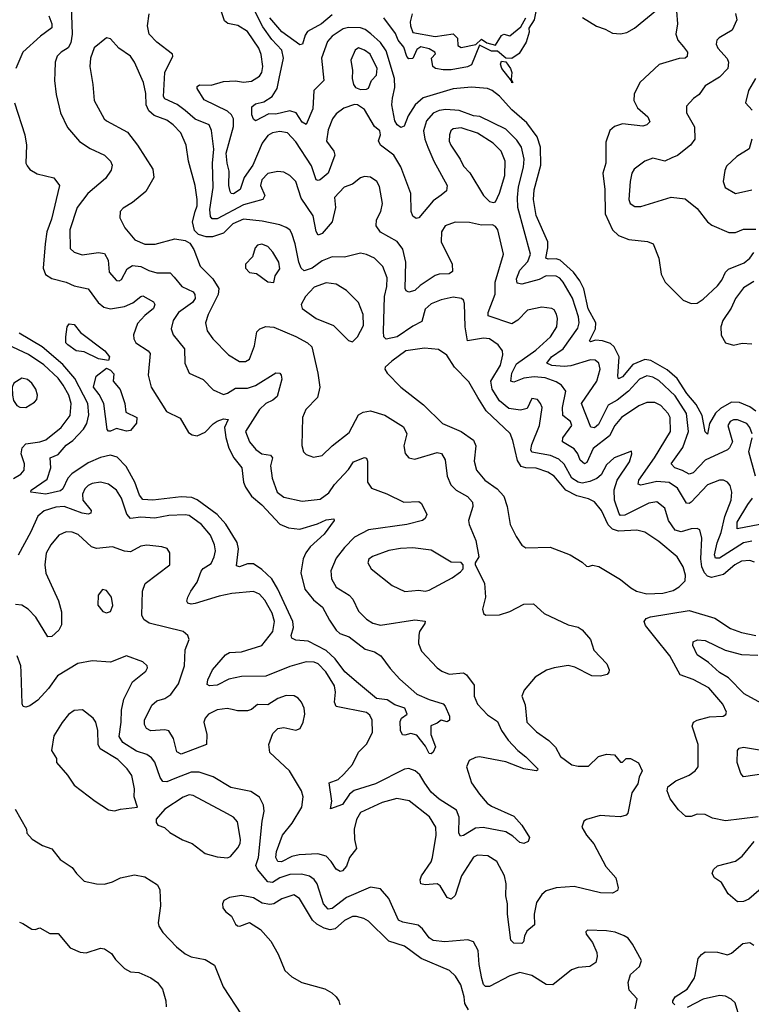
# Model space of a CAD drawing. Extents: x 1892934 to 2008621, y 567149 to 683290.
# Tile 180 of 256: x 1937275 to 1940903, y 647938 to 652816. Entities that reach past the tile are written whole.
import ezdxf

# ---------------------------------------------------------------- set-up
doc = ezdxf.new("R2010")
doc.units = 0

msp = doc.modelspace()

# ---------------------------------------------------------------- linework, layer by layer
at = {"layer": '0CON20XD'}
for points in [[(1937530, 652885), (1937535.2, 652745), (1937528.7, 652701.3), (1937515, 652676), (1937480, 652655), (1937461.1, 652635), (1937451.5, 652605), (1937449.6, 652555), (1937447.7, 652515), (1937455.4, 652445), (1937476.9, 652355), (1937511.3, 652281.3), (1937571.9, 652211.9), (1937625, 652177.8), (1937695, 652145.6), (1937725, 652115.8), (1937734.3, 652095), (1937729.3, 652070.7), (1937699.9, 652030.1), (1937613.6, 651955), (1937559.6, 651885), (1937523.1, 651775), (1937525, 651682), (1937545, 651664.5), (1937585, 651650.9), (1937665, 651662.5), (1937695, 651657.3), (1937713.8, 651625), (1937719.4, 651565), (1937755, 651523.6), (1937767.7, 651522.3), (1937780.6, 651529.4), (1937808, 651582), (1937835, 651597.5), (1937875, 651593.2), (1937915, 651572.8), (1937955, 651562.2), (1938021.5, 651561.5), (1938040.2, 651540.2), (1938078.5, 651495), (1938135, 651467.4), (1938144.3, 651454.3), (1938144.8, 651435), (1938132.4, 651415), (1938062.7, 651365), (1938036.6, 651325), (1938025.4, 651285), (1938036.2, 651255), (1938092.1, 651185), (1938093.8, 651113.8), (1938115.6, 651065.6), (1938185, 651033.5), (1938235, 650982.7), (1938285, 650959.1), (1938305.8, 650965), (1938345, 650990), (1938405, 650990.7), (1938445, 651004), (1938545, 651066.4), (1938564.5, 651064.5), (1938571.9, 651055), (1938575.5, 651035), (1938551.1, 650948.9), (1938529.5, 650930.5), (1938495, 650913.9), (1938463.9, 650885), (1938395.3, 650775), (1938414.4, 650724.4), (1938446.4, 650686.4), (1938475, 650665.4), (1938519.1, 650659.1), (1938528.9, 650645), (1938519, 650605), (1938526.7, 650545), (1938552, 650475), (1938585, 650450.5), (1938675, 650430.9), (1938765, 650440), (1938808.6, 650471.4), (1938836.5, 650513.5), (1938905, 650587.3), (1938930, 650625), (1938985, 650647.1), (1938995, 650643.3), (1938999.5, 650629.5), (1939000.5, 650525), (1939020, 650495), (1939095, 650466.9), (1939180, 650425), (1939255, 650428.6), (1939268.3, 650418.3), (1939294.3, 650365), (1939285.8, 650345), (1939272, 650335), (1939195, 650314.7), (1939005, 650288.6), (1938935, 650252.3), (1938885, 650200.5), (1938845, 650148.6), (1938818.5, 650085), (1938820.9, 650045), (1938844.5, 650005), (1938908.9, 649965), (1938926.7, 649945), (1938954.4, 649885), (1938995, 649846.4), (1939026.6, 649826.6), (1939065, 649816.8), (1939235, 649842.4), (1939285.4, 649835.4), (1939284.3, 649825), (1939257.8, 649785), (1939253.9, 649766.1), (1939252.2, 649725), (1939266.7, 649686.7), (1939344.4, 649605), (1939368.6, 649588.6), (1939405, 649574.1), (1939475, 649579.3), (1939489.9, 649569.9), (1939528.3, 649518.3), (1939528.2, 649465), (1939545.3, 649425.3), (1939595, 649372.2), (1939645, 649339.6), (1939663.7, 649293.7), (1939697.1, 649247.1), (1939745.4, 649195), (1939785, 649163.8), (1939843.8, 649105), (1939843, 649097), (1939835.7, 649094.3), (1939775, 649104), (1939685, 649139.3), (1939555, 649163.5), (1939535, 649160.6), (1939504.6, 649145.4), (1939491.1, 649115), (1939515.9, 649035), (1939555, 648978.2), (1939593.8, 648935), (1939615, 648920), (1939725, 648870), (1939764.4, 648825), (1939803.3, 648765), (1939796.7, 648745), (1939775, 648734), (1939755, 648738.8), (1939721.1, 648771.1), (1939685, 648792.5), (1939573.5, 648813.5), (1939535, 648810), (1939475, 648773.5), (1939460.3, 648770.3), (1939452.9, 648785), (1939454, 648865), (1939440.4, 648900.4), (1939355, 648954), (1939315, 648989.6), (1939284.2, 649034.2), (1939259.2, 649075), (1939235.6, 649095), (1939205, 649105.4), (1939182.4, 649102.4), (1939039.2, 649030.8), (1938933.6, 648996.4), (1938910.5, 648979.5), (1938875, 648927.7), (1938817, 648907), (1938822.5, 648945), (1938809.2, 649035), (1938855, 649051.5), (1938881.9, 649078.1), (1938924.7, 649125.3), (1938955, 649187.5), (1938995, 649225.8), (1939024.5, 649285), (1939022.9, 649345), (1939011, 649371), (1938995, 649383.2), (1938843.6, 649413.6), (1938836.9, 649435), (1938841.8, 649485), (1938836.7, 649515), (1938792.6, 649585), (1938755, 649624.2), (1938735, 649632.3), (1938695, 649634.1), (1938615, 649611.1), (1938495, 649563.1), (1938375, 649562.4), (1938311.3, 649548.7), (1938255, 649519.6), (1938215.9, 649515.9), (1938205, 649522.5), (1938208.1, 649545), (1938230.6, 649595), (1938295, 649669.5), (1938315, 649680.8), (1938375, 649684.3), (1938475.4, 649715), (1938530.2, 649785), (1938537.9, 649835), (1938527.3, 649875), (1938490.6, 649940.6), (1938465, 649970.4), (1938435, 649982.7), (1938327.2, 649972.8), (1938265, 649960.5), (1938145, 649923.4), (1938125, 649920), (1938108.8, 649925), (1938103.1, 649935), (1938109.1, 649955), (1938122.9, 649985), (1938155, 650028.6), (1938174.4, 650084.4), (1938185, 650097.5), (1938225, 650121.4), (1938240, 650155), (1938245.4, 650185), (1938241.8, 650215), (1938221.5, 650261.5), (1938176.8, 650315), (1938115, 650358.8), (1938095, 650362.8), (1938015, 650359.1), (1937945, 650347), (1937875, 650351.1), (1937825, 650344.6), (1937805.6, 650365.6), (1937780.3, 650445), (1937755.5, 650485), (1937716, 650515), (1937675, 650525.4), (1937635, 650518.2), (1937615, 650507.7), (1937597.9, 650492.1), (1937585.9, 650465), (1937588.2, 650435), (1937630, 650385), (1937628.3, 650371.7), (1937615, 650366.9), (1937585, 650371.6), (1937495, 650403.8), (1937455, 650400.2), (1937396.9, 650383.1), (1937364.3, 650355.7), (1937331, 650279), (1937267.2, 650162.8)], [(1940925, 650877), (1940895, 650897.6), (1940845, 650919.8), (1940805, 650920.7), (1940750.5, 650889.5), (1940725, 650867.1), (1940695.2, 650815), (1940685, 650761.9), (1940673.4, 650773.4), (1940659, 650855), (1940630.2, 650910.2), (1940583.6, 650963.6), (1940535, 651038.6), (1940485, 651081.9), (1940405, 651127.3), (1940375, 651132.7), (1940315, 651107.4), (1940265, 651047.3), (1940245, 651037.1), (1940240.5, 651050.5), (1940247.2, 651145), (1940222.8, 651195), (1940205, 651211.7), (1940165, 651225.7), (1940131.1, 651228.9), (1940105, 651220.8), (1940100.8, 651225), (1940129.6, 651285), (1940132, 651315), (1940094.3, 651384.3), (1940071.9, 651481.9), (1940052.5, 651522.5), (1940021.7, 651565), (1939955, 651624.8), (1939935, 651631.5), (1939895, 651630.3), (1939883.4, 651635), (1939894, 651685), (1939893.3, 651715), (1939836.1, 651846.1), (1939822.5, 651925), (1939827, 651973), (1939858.9, 652095), (1939858.1, 652185), (1939840.5, 652235), (1939789.1, 652305), (1939715, 652370.3), (1939655, 652436.9), (1939618.2, 652465), (1939595, 652474.7), (1939515, 652482.4), (1939425, 652472.9), (1939275, 652428.4), (1939236.3, 652395), (1939200.8, 652339.2), (1939181.9, 652288.1), (1939165, 652281.8), (1939146.5, 652295), (1939136, 652315), (1939121.2, 652395), (1939122.9, 652427.1), (1939135, 652480), (1939134.4, 652525), (1939092.4, 652662.4), (1939063.6, 652703.6), (1939016.6, 652746.6), (1938987.7, 652767.7), (1938965, 652775.7), (1938905, 652777.2), (1938878.3, 652771.7), (1938825.3, 652735), (1938802, 652708), (1938771.6, 652625), (1938782.5, 652515), (1938732.9, 652465), (1938728.6, 652375), (1938695, 652297.5), (1938675, 652308.2), (1938646.2, 652355), (1938614.8, 652364.8), (1938545, 652348.8), (1938510.9, 652349.1), (1938445, 652314.5), (1938433.7, 652323.7), (1938426, 652345), (1938425.7, 652385), (1938445, 652399.6), (1938485, 652408.9), (1938526.7, 652435), (1938552.1, 652475), (1938562.2, 652525), (1938583.1, 652625), (1938575.5, 652665.5), (1938525, 652718.4), (1938480.4, 652780.4), (1938428.5, 652885)], [(1939966, 650894), (1939983.2, 650975), (1939962.5, 651005), (1939935, 651022.2), (1939881.1, 651041.1), (1939826.1, 651046.1), (1939775, 651040.5), (1939725, 651020.4), (1939710, 651025), (1939716.2, 651065), (1939739.1, 651110.9), (1939835, 651178.2), (1939906.6, 651245), (1939937.8, 651295), (1939941.3, 651335), (1939937.6, 651357.6), (1939925, 651378.1), (1939914.6, 651384.6), (1939865, 651391.5), (1939793.6, 651376.4), (1939745, 651327.1), (1939715, 651310), (1939598.7, 651348.7), (1939597.3, 651365), (1939633.4, 651456.6), (1939633.5, 651516.5), (1939673.8, 651655), (1939645.6, 651775.6), (1939635, 651792), (1939619.1, 651799.1), (1939565, 651797.3), (1939505, 651811.8), (1939435, 651812.7), (1939384.4, 651795), (1939366.9, 651765), (1939365.3, 651715), (1939420.3, 651605), (1939421.2, 651568.8), (1939405, 651557.1), (1939355, 651555.3), (1939335, 651548.9), (1939260.7, 651499.3), (1939235, 651474.1), (1939205, 651466), (1939192.2, 651472.2), (1939186.8, 651485), (1939190.3, 651615), (1939175, 651678.6), (1939146.8, 651716.8), (1939063.4, 651763.4), (1939042.1, 651795), (1939044.6, 651825), (1939065.4, 651865), (1939073.6, 651905), (1939059.8, 651989.8), (1939046.7, 652015), (1939015, 652036.7), (1938985, 652039.4), (1938965, 652032.9), (1938925, 652001.2), (1938884.4, 651985.6), (1938836.8, 651935), (1938840.9, 651885), (1938825.3, 651814.7), (1938775, 651756.2), (1938755, 651747.8), (1938745, 651766.2), (1938729.8, 651845), (1938671.6, 651931.6), (1938645, 652014.3), (1938615, 652044.5), (1938585, 652060.5), (1938555, 652064.5), (1938505, 652053.8), (1938475, 652022.9), (1938469.7, 651995), (1938490.3, 651945), (1938480.5, 651925), (1938385, 651899), (1938255, 651830.2), (1938229.4, 651829.4), (1938221.4, 651841.4), (1938218.1, 651875), (1938235.2, 651985), (1938231.4, 652105), (1938237.8, 652175), (1938226.9, 652266.9), (1938214.3, 652295), (1938145, 652322.7), (1938095, 652366.2), (1938056.6, 652396.6), (1937995, 652423.9), (1937988.8, 652435), (1937994.6, 652555), (1938033.8, 652635), (1938033.3, 652645), (1937955, 652705.6), (1937916.4, 652745), (1937908.8, 652785), (1937917.3, 652845)], [(1938405, 652757.3), (1938356.6, 652786.6), (1938307.5, 652797.5), (1938290.9, 652810.9), (1938275.3, 652855.3)], [(1938825, 652840.8), (1938771.9, 652795), (1938702.8, 652757.2), (1938690.9, 652739.1), (1938677.5, 652695), (1938665, 652691.2), (1938575, 652756.7), (1938515, 652825.3)], [(1939836.2, 652865), (1939825.8, 652815), (1939800, 652775), (1939801.2, 652755), (1939786.2, 652705), (1939751.7, 652648.3), (1939715.6, 652624.4), (1939686.1, 652626.1), (1939645, 652660), (1939615, 652660), (1939555, 652690), (1939515, 652592.2), (1939495, 652582.1), (1939415, 652567.8), (1939375, 652568.2), (1939337.5, 652575), (1939323.3, 652585), (1939316.7, 652625), (1939337, 652647), (1939333.3, 652655), (1939305, 652671.9), (1939265, 652681.9), (1939245, 652668), (1939225, 652623.3), (1939205, 652621.9), (1939195, 652633.1), (1939179.5, 652679.5), (1939152.4, 652715), (1939138.5, 652748.5), (1939080, 652825)], [(1939220.5, 652845), (1939211.2, 652805), (1939213.3, 652785), (1939225, 652752.5), (1939335, 652732.7), (1939425, 652745.6), (1939445.8, 652725), (1939447.5, 652687.5), (1939465, 652678), (1939537.5, 652692.5), (1939565, 652720), (1939592, 652702), (1939635, 652690), (1939665, 652738), (1939675, 652744), (1939705, 652736.2), (1939759.4, 652780.6), (1939784.2, 652825)], [(1940066.7, 652826.7), (1940135, 652784.3), (1940179.1, 652769.1), (1940215, 652748.8), (1940255, 652746.9), (1940285, 652751.9), (1940323.8, 652775), (1940435, 652864.5)], [(1940532.3, 652857.7), (1940536.5, 652795), (1940528.7, 652745), (1940538.5, 652715), (1940567.5, 652682.5), (1940586.9, 652655), (1940585, 652634), (1940575, 652626), (1940545, 652624.3), (1940445.3, 652594.7), (1940350.8, 652505), (1940322.6, 652447.4), (1940321.1, 652415), (1940339.2, 652379.2), (1940390.5, 652335), (1940399.6, 652310.4), (1940385, 652295.5), (1940365, 652289.3), (1940265, 652300.9), (1940225, 652287.1), (1940202.2, 652267.8), (1940181.4, 652208.6), (1940181.1, 652105), (1940166.7, 652055), (1940177.2, 651975), (1940178.5, 651855), (1940215, 651775.4), (1940245, 651746.9), (1940295, 651727.9), (1940388, 651718), (1940415.8, 651705), (1940444.2, 651635), (1940455.8, 651555), (1940475.6, 651515.6), (1940565, 651427.1), (1940605, 651410.6), (1940635, 651411.5), (1940665, 651430.9), (1940735, 651497.5), (1940756.8, 651525), (1940774.7, 651565), (1940789.8, 651580.2), (1940867.8, 651612.2), (1940895.9, 651634.1), (1940915, 651661.9)], [(1940825, 652847.5), (1940831.2, 652815), (1940808, 652765), (1940742.9, 652727.1), (1940732.2, 652715), (1940728.1, 652695), (1940736.9, 652675), (1940783.3, 652623.3), (1940790.6, 652605), (1940786.4, 652575), (1940745, 652531.4), (1940675, 652488.1), (1940645, 652445.7), (1940616, 652425), (1940582.2, 652387.8), (1940581.9, 652355), (1940622, 652285), (1940622.5, 652225), (1940601.1, 652195), (1940536.9, 652143.1), (1940508.9, 652131.1), (1940474.4, 652115.6), (1940415, 652130), (1940374.5, 652115.5), (1940322.2, 652075), (1940310, 652055), (1940301.8, 652015), (1940296.2, 651925), (1940302.5, 651905), (1940325, 651891.2), (1940355, 651890.4), (1940505, 651937.5), (1940575, 651929.4), (1940635, 651881.4), (1940685, 651814.4), (1940708, 651798), (1940791.2, 651761.2), (1940825, 651761.3), (1940865, 651777.7), (1940925, 651778.2)], [(1937420.2, 652835), (1937434.5, 652795), (1937434.4, 652775.6), (1937378.2, 652735), (1937290.6, 652655), (1937255.5, 652575)], [(1940906.9, 650765), (1940896, 650795), (1940880.4, 650815), (1940835, 650833.9), (1940815, 650833.8), (1940798.1, 650825), (1940786.4, 650805), (1940810.5, 650725), (1940794.5, 650695), (1940784.7, 650685.3), (1940675, 650633.5), (1940615, 650570.8), (1940595, 650563.6), (1940562.5, 650582.5), (1940523.8, 650595), (1940506.1, 650615), (1940564.2, 650695.8), (1940591.2, 650775), (1940581.3, 650865), (1940525, 650952.1), (1940445, 651028.1), (1940415, 651044.3), (1940385, 651051), (1940348.7, 651035), (1940293.8, 650975), (1940238.6, 650931.4), (1940193.5, 650906.5), (1940145, 650810.4), (1940125, 650794.7), (1940107.9, 650797.9), (1940061.2, 650915), (1940136.8, 651025), (1940153.2, 651085), (1940147.5, 651115), (1940128.8, 651128.8), (1940105, 651130.3), (1940008.5, 651101.5), (1939975, 651097.2), (1939913.4, 651103.4), (1939888.5, 651115), (1939911.6, 651145), (1939970.2, 651185), (1940042.8, 651287.2), (1940048.9, 651315), (1940046.2, 651343.8), (1940016.9, 651436.9), (1939970.2, 651515), (1939954.1, 651535), (1939935.8, 651545.8), (1939885, 651547.5), (1939850.9, 651529.1), (1939765, 651506.3), (1939741.5, 651511.5), (1939738.2, 651531.8), (1939754.5, 651575.5), (1939795, 651617.5), (1939807.7, 651655), (1939745.7, 651885), (1939742.9, 651935), (1939748.7, 651988.7), (1939773.7, 652085), (1939776.2, 652125), (1939763.7, 652185), (1939739.6, 652219.6), (1939685, 652273.5), (1939556.6, 652336.6), (1939525, 652340.6), (1939455, 652366.3), (1939388.2, 652371.8), (1939355, 652366.8), (1939325, 652352.8), (1939291.6, 652315), (1939278, 652265), (1939284, 652224), (1939298.3, 652185), (1939329.1, 652115), (1939395.5, 651995), (1939391.2, 651968.8), (1939365, 651946.7), (1939325, 651917.9), (1939255, 651834.3), (1939241.7, 651831.7), (1939225, 651842), (1939215.6, 651865), (1939215.3, 651955), (1939165, 652087.8), (1939129.6, 652145), (1939063.6, 652195), (1939053.5, 652216.5), (1939064.4, 652245), (1939060.6, 652265), (1939035, 652287.1), (1938985, 652372), (1938950, 652395), (1938935, 652396.2), (1938882.1, 652377.9), (1938845, 652350), (1938825.5, 652325), (1938805, 652271.2), (1938795.8, 652215), (1938832.4, 652165), (1938837.5, 652145), (1938805, 652055.6), (1938765, 652022.5), (1938755, 652018.8), (1938745, 652023.3), (1938722.5, 652092.5), (1938645, 652211.5), (1938603.1, 652255), (1938565, 652261.8), (1938528, 652255), (1938505, 652241.8), (1938478.2, 652205), (1938431.7, 652095), (1938388.5, 652035), (1938368.5, 651975), (1938335, 651953.7), (1938324.3, 651954.3), (1938318, 651965), (1938312.6, 651995), (1938313.3, 652065), (1938303.1, 652105), (1938299.5, 652155), (1938335, 652286.7), (1938334.7, 652325), (1938324.7, 652345), (1938305, 652363.7), (1938189.7, 652419.7), (1938154.5, 652475.5), (1938155.7, 652485), (1938167.1, 652492.9), (1938225, 652491.1), (1938285, 652510.7), (1938345, 652512.8), (1938385, 652506.9), (1938425, 652511.5), (1938463.7, 652536.3), (1938475.7, 652554.3), (1938481.4, 652585), (1938473.2, 652643.2), (1938461.6, 652675), (1938405, 652757.3)], [(1938145, 651865.8), (1938155.6, 651894.4), (1938155.7, 651925), (1938145.2, 651995), (1938111.9, 652115), (1938101.3, 652195), (1938074, 652255), (1938036.8, 652295), (1938005, 652317.6), (1937942.2, 652342.2), (1937914.7, 652364.7), (1937902.8, 652395), (1937900.3, 652450.3), (1937889.1, 652505), (1937844.7, 652605), (1937824.7, 652635), (1937767.1, 652675), (1937725, 652721.2), (1937705, 652726.7), (1937645, 652676.2), (1937626.5, 652625), (1937622.1, 652585), (1937638.2, 652495), (1937643.5, 652415), (1937694.3, 652325), (1937705, 652314.3), (1937809.6, 652259.6), (1937859.5, 652195), (1937935.4, 652075.4), (1937940, 652035), (1937900.6, 651965), (1937835, 651910), (1937787.6, 651882.4), (1937772.5, 651865), (1937771.4, 651835), (1937795.6, 651785), (1937845.7, 651725), (1937895, 651703.8), (1937946.2, 651703.8), (1938045, 651731.1), (1938095, 651722.5), (1938118.9, 651708.9), (1938137.8, 651677.8), (1938170, 651595), (1938232.3, 651532.3), (1938262.1, 651485), (1938259.2, 651455), (1938209.5, 651355), (1938196.9, 651315), (1938205, 651273.8), (1938232.9, 651235), (1938310.8, 651155), (1938365, 651122.2), (1938395, 651123.1), (1938414, 651135), (1938439.1, 651200.9), (1938450.9, 651269.1), (1938465.5, 651284.5), (1938495, 651296.4), (1938535, 651292.3), (1938645, 651245.9), (1938702.2, 651215), (1938723.6, 651195), (1938753.6, 651065), (1938763.1, 650995), (1938752.5, 650945), (1938694.4, 650885), (1938676.9, 650845), (1938673.7, 650706.3), (1938682.9, 650675), (1938695, 650662.1), (1938732.1, 650647.9), (1938775, 650657.5), (1938824.7, 650705.3), (1938909.5, 650770.5), (1938955, 650858), (1938977.9, 650872.1), (1939015, 650878.5), (1939085, 650856.2), (1939178.3, 650798.3), (1939194.6, 650765), (1939179.5, 650705), (1939186.4, 650666.4), (1939205, 650645.8), (1939235, 650638.9), (1939345, 650671.5), (1939366.6, 650666.6), (1939384.1, 650635), (1939395.3, 650555), (1939412.3, 650512.3), (1939438.9, 650485), (1939495, 650453.8), (1939520.4, 650425), (1939521.8, 650405), (1939500.5, 650335), (1939503.5, 650315), (1939537.5, 650235), (1939552.5, 650155), (1939533.8, 650125), (1939533.8, 650115), (1939580, 650025), (1939584.3, 649955), (1939570, 649895), (1939574.3, 649874.3), (1939586, 649866), (1939655, 649867.1), (1939705, 649883.6), (1939775, 649921.1), (1939822.2, 649922.2), (1939875, 649874.4), (1939995, 649817.3), (1940045, 649806), (1940065, 649793.1), (1940105.3, 649745), (1940122.6, 649692.6), (1940186.9, 649625), (1940198, 649595), (1940197.3, 649582.7), (1940188.3, 649571.7), (1940155, 649562.9), (1940112.5, 649565), (1940027.9, 649607.9), (1939995, 649616.1), (1939925.5, 649605.5), (1939886.9, 649593.1), (1939831.7, 649558.3), (1939777.1, 649495), (1939765.8, 649465), (1939780.9, 649420.9), (1939789.2, 649335), (1939838.3, 649288.3), (1939898.9, 649245), (1939931.8, 649211.8), (1939957.5, 649165), (1940012.9, 649125), (1940045, 649116.9), (1940095, 649118.1), (1940144.6, 649165.4), (1940185, 649176.9), (1940225, 649173.1), (1940255, 649136.7), (1940265, 649137.5), (1940282.5, 649155), (1940304.1, 649155.9), (1940344.1, 649134.1), (1940362, 649095), (1940346.6, 649063.4), (1940339.5, 649030.5), (1940311.2, 648985), (1940290, 648885), (1940282.5, 648875), (1940255, 648866), (1940200.5, 648869.5), (1940153.9, 648873.9), (1940085, 648853.3), (1940072.5, 648845), (1940063.3, 648815), (1940086, 648775), (1940122.1, 648732.1), (1940181.3, 648621.3), (1940231.2, 648565), (1940242, 648515), (1940238.8, 648501.2), (1940215, 648488.6), (1940155, 648489.5), (1940025, 648522), (1939935, 648515.4), (1939885, 648499.6), (1939865, 648482.2), (1939837.5, 648442.5), (1939826.4, 648385), (1939828.3, 648331.7), (1939790.2, 648299.8), (1939777.8, 648275), (1939773.2, 648246.8), (1939765, 648238.6), (1939725, 648241.4), (1939710, 648255), (1939694.8, 648384.8), (1939694.8, 648435), (1939686.1, 648475), (1939687.5, 648535), (1939679.6, 648575), (1939640.9, 648645), (1939596.7, 648673.3), (1939545, 648677.3), (1939525, 648666.5), (1939466.2, 648575), (1939435, 648476.2), (1939415, 648458.1), (1939395, 648467.5), (1939359.5, 648525), (1939345.3, 648535.3), (1939285, 648530), (1939265, 648534), (1939261.5, 648555), (1939267.9, 648575), (1939315, 648643.3), (1939322.2, 648665), (1939340.8, 648775), (1939338, 648815), (1939307.4, 648867.4), (1939205.7, 648945.7), (1939145, 648957.9), (1939071.9, 648938.1), (1938965, 648888.2), (1938946, 648854), (1938933.2, 648805), (1938934.7, 648755), (1938945, 648710), (1938910.8, 648665), (1938895, 648622.9), (1938875, 648598.9), (1938865, 648595.6), (1938845, 648608.1), (1938820, 648645), (1938795, 648670.9), (1938753.9, 648683.9), (1938660.9, 648679.1), (1938625, 648669.4), (1938573.3, 648643.3), (1938555, 648645.7), (1938544.7, 648664.7), (1938549.3, 648695), (1938577.8, 648775), (1938626.9, 648835), (1938674.6, 648915), (1938681.3, 648965), (1938672.1, 648995), (1938612.5, 649095), (1938515.6, 649185.6), (1938510, 649225), (1938530.7, 649279.3), (1938555, 649304), (1938585, 649309.2), (1938645, 649296), (1938665.6, 649304.4), (1938680, 649335), (1938688.5, 649375), (1938686.5, 649405), (1938673.1, 649435), (1938655.8, 649455), (1938635.4, 649465.4), (1938597, 649467), (1938555, 649452.7), (1938505, 649421.9), (1938455, 649423.1), (1938425, 649399.2), (1938405, 649391.4), (1938355, 649391.8), (1938329.1, 649399.1), (1938303.9, 649403.9), (1938255, 649397.2), (1938210.5, 649375), (1938194.4, 649355.6), (1938188.2, 649335), (1938202.4, 649275), (1938201.1, 649225), (1938075, 649176.5), (1938055, 649188.8), (1938037.3, 649255), (1938015, 649291.9), (1937995, 649298.2), (1937925, 649292.5), (1937903.3, 649305), (1937894, 649324), (1937894.6, 649345), (1937930.5, 649419.5), (1937955, 649441.1), (1937995, 649453.2), (1938025, 649472.5), (1938061.8, 649525), (1938092, 649615), (1938095, 649693.3), (1938115.8, 649745), (1938109.2, 649765), (1938086.2, 649785), (1937916.4, 649826.4), (1937890, 649845), (1937880.9, 649865), (1937883.8, 649985), (1937897.4, 650022.6), (1938019.2, 650115), (1938020, 650175), (1938006.1, 650196.1), (1937980, 650205), (1937905, 650212.9), (1937875, 650208), (1937825, 650180), (1937795, 650182.9), (1937735, 650204.5), (1937655.3, 650195.3), (1937631.9, 650205), (1937565, 650265.3), (1937535, 650276.8), (1937505, 650278.5), (1937468.5, 650261.5), (1937429.1, 650215), (1937406.9, 650173.1), (1937398.9, 650115), (1937404, 650074), (1937466.7, 649936.7), (1937483.1, 649883.1), (1937481.7, 649818.3), (1937469.3, 649790.7), (1937435, 649760), (1937415, 649758), (1937355.2, 649855.2), (1937316.3, 649896.3), (1937285, 649915.3), (1937255, 649918.7)], [(1938965, 652470), (1938995, 652471.2), (1939005, 652477.5), (1939020, 652515), (1939045, 652541.4), (1939048.3, 652575), (1939013.1, 652645), (1938985.6, 652665), (1938955, 652676.7), (1938938.2, 652665), (1938916.5, 652615), (1938925.5, 652565), (1938924.2, 652525), (1938930.4, 652495), (1938940.7, 652480.7), (1938965, 652470)], [(1939715, 652502.5), (1939713, 652513), (1939666.7, 652575), (1939660, 652595), (1939665, 652610), (1939685, 652607.5), (1939708.8, 652575), (1939716, 652555), (1939711.7, 652521.7), (1939720, 652505), (1939715, 652502.5)], [(1940924.4, 652525.6), (1940889.4, 652465), (1940873.8, 652405), (1940907.9, 652367.9)], [(1937249.2, 652405), (1937300, 652245), (1937308, 652195), (1937306.2, 652105), (1937312.3, 652092.3), (1937325, 652073.3), (1937362, 652052), (1937445, 652032.1), (1937471.8, 651995), (1937432.9, 651827.1), (1937410.2, 651765), (1937401.2, 651705), (1937391.2, 651585), (1937403.7, 651553.7), (1937434.1, 651534.1), (1937505, 651515.2), (1937545, 651497.8), (1937615, 651482.1), (1937664.4, 651414.4), (1937692.3, 651392.3), (1937725, 651383.2), (1937795, 651394.4), (1937836.1, 651413.9), (1937875, 651445.4), (1937885, 651447.3), (1937938.1, 651418.1), (1937944.5, 651405), (1937939.2, 651385), (1937895, 651350), (1937858.8, 651311.2), (1937840, 651255), (1937840.6, 651235), (1937851.4, 651215), (1937912.5, 651175), (1937922.2, 651162.2), (1937912.9, 651055), (1937926.6, 650995), (1938002.5, 650875), (1938071.2, 650841.2), (1938111.4, 650771.4), (1938129.8, 650759.8), (1938155, 650754.4), (1938195, 650773.1), (1938235, 650814.6), (1938255, 650827.2), (1938285, 650839.1), (1938308.6, 650835), (1938291.2, 650795), (1938296.7, 650746.7), (1938312.6, 650692.6), (1938336.1, 650646.1), (1938376.2, 650595), (1938385.3, 650525.3), (1938395, 650500), (1938425.2, 650455.2), (1938475, 650411.8), (1938565, 650316.8), (1938608.6, 650298.6), (1938665, 650291.9), (1938752.5, 650317.5), (1938795, 650338), (1938832.5, 650342.5), (1938833.8, 650335), (1938785, 650267.3), (1938715.4, 650205), (1938694.7, 650175), (1938680.9, 650145), (1938668.6, 650075), (1938688.5, 649995), (1938732.5, 649942.5), (1938776.5, 649905), (1938811.5, 649841.5), (1938845, 649791.1), (1938863.3, 649775), (1938908.7, 649758.6), (1938987.9, 649697.9), (1939033.7, 649683.7), (1939066, 649665), (1939111.7, 649601.7), (1939159.3, 649549.3), (1939245, 649474.6), (1939305, 649447.2), (1939375, 649427.1), (1939385.5, 649415.5), (1939405.9, 649365), (1939406.5, 649345), (1939395, 649338.1), (1939365, 649345.6), (1939345, 649330), (1939313, 649317), (1939313.9, 649273.9), (1939337.2, 649212.8), (1939325, 649187.5), (1939315, 649179.2), (1939305, 649180), (1939287.4, 649217.4), (1939245, 649270.9), (1939215, 649279.7), (1939185, 649270.6), (1939173.3, 649273.3), (1939164.2, 649295), (1939161.8, 649338.2), (1939168.1, 649355), (1939195.7, 649375), (1939184.4, 649405), (1939135, 649422.3), (1939097, 649447), (1939045, 649453.4), (1938955, 649527.1), (1938888, 649585), (1938838.8, 649648.8), (1938795, 649691.1), (1938705, 649736.2), (1938645, 649741.8), (1938625, 649752.5), (1938621.8, 649765), (1938633.3, 649805), (1938630, 649835), (1938555.5, 649995), (1938525, 650046.6), (1938475, 650092.8), (1938435, 650120.4), (1938405, 650120), (1938365, 650104.6), (1938350.5, 650110.5), (1938359.6, 650195), (1938353.9, 650225), (1938297, 650317), (1938255, 650363.8), (1938155, 650437.6), (1938129.4, 650449.4), (1938075, 650452), (1937935.5, 650435.5), (1937885, 650439.5), (1937869.6, 650460.4), (1937846.1, 650525), (1937802.5, 650602.5), (1937758.5, 650648.5), (1937725, 650659.3), (1937675, 650646.3), (1937615, 650621.1), (1937533.9, 650566.1), (1937514.3, 650545), (1937488.8, 650491.2), (1937477.7, 650482.3), (1937405, 650465.6), (1937330, 650475), (1937331.8, 650485), (1937411, 650539), (1937429.4, 650595), (1937426.5, 650645), (1937465, 650661.8), (1937505, 650708.3), (1937538.6, 650731.4), (1937591.9, 650788.1), (1937608.5, 650815), (1937617.7, 650857.7), (1937612.3, 650915), (1937549, 651039), (1937488.5, 651108.5), (1937385.8, 651195.8), (1937272.8, 651262.8)], [(1939625, 651910), (1939635, 651914.2), (1939655, 651956), (1939680.2, 652045), (1939681.9, 652115), (1939662.9, 652165), (1939623.2, 652205), (1939545, 652254.3), (1939465, 652281.1), (1939425.3, 652274.7), (1939413.3, 652265), (1939406.4, 652245), (1939405.4, 652215), (1939413.1, 652195), (1939460, 652125), (1939475, 652090), (1939507.3, 652057.3), (1939575, 651945.6), (1939605, 651915.6), (1939625, 651910)], [(1940906, 652225), (1940893, 652177), (1940832, 652138), (1940780.3, 652089.7), (1940771.3, 652068.7), (1940763.1, 652015), (1940773.1, 651985), (1940825, 651955.7), (1940905, 651972.5)], [(1940918.7, 650128.7), (1940895, 650136.8), (1940855, 650133.1), (1940821.8, 650115), (1940765, 650066.7), (1940705, 650052.6), (1940685, 650059.4), (1940670.6, 650075), (1940658.3, 650105), (1940651.9, 650145), (1940657.6, 650247.6), (1940647.9, 650287.9), (1940634.5, 650294.5), (1940605, 650293.1), (1940555, 650278.9), (1940525, 650287.6), (1940492.9, 650335), (1940475, 650395.7), (1940435, 650426.5), (1940395, 650421.5), (1940275, 650362), (1940255, 650360), (1940247.1, 650367.1), (1940224, 650435), (1940222.5, 650487.5), (1940238.1, 650535), (1940298.2, 650625), (1940310, 650665), (1940308.3, 650678.3), (1940222.9, 650645), (1940185, 650610), (1940158.2, 650561.8), (1940137.6, 650542.4), (1940102.6, 650527.4), (1940065, 650520.4), (1940045, 650525.2), (1940012.5, 650545), (1939974.2, 650614.2), (1939949, 650639), (1939906.6, 650656.6), (1939815, 650672.7), (1939809.2, 650685), (1939815, 650711.4), (1939852.7, 650805), (1939865.4, 650895), (1939858.1, 650915), (1939843.3, 650935), (1939815, 650940), (1939790.7, 650889.3), (1939758, 650882), (1939700.1, 650890.1), (1939655, 650927.5), (1939617.8, 650985), (1939610.6, 651025), (1939659, 651105), (1939670.5, 651155), (1939668.9, 651175), (1939648.5, 651205), (1939604, 651235), (1939575, 651238.2), (1939495, 651224.2), (1939484, 651295), (1939480.6, 651410.6), (1939476.6, 651426.6), (1939466.2, 651435), (1939425, 651441.1), (1939365, 651428.5), (1939315, 651408.8), (1939285, 651382.5), (1939269.8, 651320.2), (1939225, 651298.2), (1939147.3, 651245), (1939093, 651233), (1939080, 651245), (1939078.6, 651271.4), (1939083.4, 651445), (1939095.7, 651494.3), (1939097.3, 651537.3), (1939075, 651593.1), (1939034, 651634), (1938995, 651653.5), (1938965, 651659.4), (1938885, 651639.6), (1938825, 651640.8), (1938775, 651621.8), (1938725, 651585.3), (1938685, 651572), (1938670.3, 651585), (1938658.9, 651615), (1938641.7, 651705), (1938625, 651756), (1938614.7, 651774.7), (1938597.1, 651787.1), (1938565, 651800), (1938477.9, 651817.9), (1938385, 651827.2), (1938332, 651805), (1938285, 651758.4), (1938230.3, 651739.7), (1938199.7, 651739.7), (1938161.7, 651751.7), (1938142, 651772), (1938131.6, 651815), (1938145, 651865.8)], [(1938535, 651514), (1938542.3, 651547.7), (1938565, 651582.5), (1938560.5, 651615), (1938530.6, 651665), (1938505, 651691.9), (1938475, 651704), (1938455, 651698.8), (1938442, 651685), (1938428.7, 651641.3), (1938394.4, 651605), (1938394.5, 651585), (1938415, 651563.3), (1938448.8, 651558.8), (1938505, 651518), (1938535, 651514)], [(1940915, 651519.4), (1940865, 651488), (1940824.2, 651435), (1940803.2, 651386.8), (1940762, 651325), (1940751.1, 651295), (1940753.5, 651253.5), (1940775.3, 651215.3), (1940815, 651203.8), (1940856.9, 651213.1), (1940905, 651210.4)], [(1938925, 651220), (1938950, 651245), (1938979.4, 651300.6), (1938977.7, 651355), (1938955, 651415.6), (1938895.2, 651475.2), (1938845, 651506.6), (1938795, 651512.7), (1938735, 651490.9), (1938691.9, 651445), (1938671.4, 651405), (1938675.8, 651385), (1938745, 651336.2), (1938830.7, 651300.7), (1938905, 651226.2), (1938925, 651220)], [(1937715, 651127.5), (1937665, 651136.2), (1937595, 651170), (1937555, 651176.2), (1937513.3, 651205), (1937503.8, 651215), (1937503.3, 651245), (1937510, 651295), (1937520.7, 651309.3), (1937545, 651306.2), (1937576.7, 651266.7), (1937698, 651175), (1937720, 651145), (1937715, 651127.5)], [(1937245, 650542.5), (1937280.6, 650565), (1937296.7, 650585), (1937298.2, 650615), (1937283.1, 650665), (1937287.5, 650695), (1937305.9, 650714.1), (1937375, 650724.7), (1937404.3, 650735), (1937481.2, 650795), (1937524.7, 650855), (1937529.6, 650915), (1937518, 650955), (1937490.2, 651005), (1937465, 651039.4), (1937395, 651105.7), (1937318, 651158), (1937215.9, 651205.9)], [(1940385, 649971.8), (1940465, 649974.6), (1940515, 649988.5), (1940545, 650006.5), (1940574.7, 650035.3), (1940575.9, 650064.1), (1940565.9, 650105), (1940535.2, 650155.2), (1940445, 650230.9), (1940375, 650276.9), (1940335, 650287.5), (1940245, 650282.7), (1940215, 650291.1), (1940193.8, 650313.8), (1940160, 650385), (1940125, 650426.9), (1940095, 650442.9), (1940037.2, 650457.2), (1939983.9, 650485), (1939925, 650553.7), (1939894.3, 650574.3), (1939836.4, 650593.6), (1939785, 650595.2), (1939762.3, 650602.3), (1939742.9, 650632.9), (1939721.1, 650731.1), (1939706.7, 650766.7), (1939589, 650879), (1939546.3, 650943.7), (1939502.6, 651022.6), (1939431.8, 651095), (1939393.6, 651153.6), (1939351.6, 651181.6), (1939281.7, 651188.3), (1939190, 651175), (1939120, 651125), (1939088, 651095), (1939086, 651085), (1939098, 651065), (1939164.3, 650995), (1939277.7, 650907.7), (1939371.4, 650815), (1939465, 650775.5), (1939525, 650732.9), (1939536.5, 650705), (1939528.7, 650628.7), (1939540.6, 650585), (1939581.9, 650535), (1939642.1, 650492.1), (1939675.4, 650455), (1939692.7, 650405), (1939707.1, 650315), (1939737.5, 650255), (1939765, 650213.3), (1939785, 650200), (1939905, 650203.3), (1940005.5, 650165.5), (1940065, 650128.8), (1940085, 650108.8), (1940095, 650106.2), (1940115, 650114.2), (1940146.3, 650106.3), (1940255, 650042.5), (1940305, 650000.5), (1940334.1, 649984.1), (1940385, 649971.8)], [(1937725, 650776.7), (1937715, 650776.7), (1937708.8, 650785), (1937692.3, 650915), (1937669.5, 650959.5), (1937641.2, 650995), (1937655, 651050), (1937705, 651090), (1937725, 651080), (1937741.7, 651061.7), (1937738.8, 651025), (1937773.9, 650983.9), (1937796.2, 650915), (1937801.7, 650871.7), (1937856.2, 650845), (1937855, 650817.5), (1937825, 650780), (1937805, 650778), (1937755, 650791.2), (1937725, 650776.7)], [(1937305, 650894.4), (1937348.7, 650921.3), (1937360, 650935), (1937362.9, 650955), (1937354.4, 650985), (1937335, 651016), (1937314.2, 651034.2), (1937285, 651040), (1937246.2, 651015), (1937238, 650995), (1937238.6, 650955), (1937245, 650930), (1937261.2, 650905), (1937275.8, 650895.8), (1937305, 650894.4)], [(1940905, 650233), (1940865, 650224.8), (1940745, 650148.3), (1940725, 650148.2), (1940720.2, 650165), (1940733.9, 650223.9), (1940752.8, 650275), (1940771.3, 650355), (1940803.8, 650435), (1940806, 650476), (1940797.8, 650507.8), (1940785.7, 650525), (1940765, 650534.6), (1940745, 650535.3), (1940685, 650512.2), (1940604.8, 650425.2), (1940595, 650419.3), (1940581.3, 650421.3), (1940536.9, 650495), (1940495, 650523.5), (1940435, 650528.3), (1940355, 650510), (1940341.2, 650515), (1940345.9, 650535), (1940423.6, 650645), (1940501.6, 650775), (1940500, 650845), (1940490.7, 650865), (1940455, 650905.3), (1940425, 650920.3), (1940385, 650920), (1940345, 650902.9), (1940259.3, 650845), (1940226.3, 650805), (1940200, 650755), (1940118.4, 650691.6), (1940087.1, 650622.9), (1940075, 650615.6), (1940055, 650633.5), (1940043.4, 650665), (1940025, 650689.7), (1939966.8, 650725), (1939968, 650745), (1940013.1, 650805), (1940006.1, 650825), (1939968.8, 650855), (1939966, 650894)], [(1940923.8, 650555), (1940890.8, 650675), (1940907.5, 650745)], [(1940945, 650314.8), (1940833.6, 650293.6), (1940833.3, 650326.7), (1940885.7, 650414.3), (1940908.4, 650445)], [(1939185, 649983.6), (1939255, 649989.2), (1939285, 649984.6), (1939305, 649988.9), (1939419.3, 650050.7), (1939460.3, 650079.7), (1939473.9, 650096.1), (1939473.8, 650115), (1939465, 650126.2), (1939415, 650129.1), (1939315, 650187.3), (1939225, 650199.2), (1939163.5, 650196.5), (1939105, 650186), (1939025, 650156.9), (1939006.8, 650143.2), (1939001.4, 650125), (1939017.1, 650095), (1939122.1, 650012.1), (1939185, 649983.6)], [(1937705, 649877.5), (1937725, 649884), (1937737.1, 649912.9), (1937730, 649955), (1937705, 649988.8), (1937685, 649992.5), (1937664.2, 649965), (1937663.1, 649915), (1937686.7, 649883.3), (1937705, 649877.5)], [(1940936.4, 648866.4), (1940775, 648846.4), (1940710.8, 648860.8), (1940675, 648877.8), (1940635, 648879.4), (1940605, 648867.5), (1940578.9, 648868.9), (1940541.3, 648901.3), (1940500, 648955), (1940486, 648995), (1940488.8, 649015), (1940528.8, 649045), (1940595, 649073.1), (1940624.7, 649095.3), (1940638.9, 649115), (1940639.1, 649225), (1940609.2, 649315), (1940616, 649335), (1940634, 649346), (1940695, 649362.5), (1940764.1, 649365.9), (1940777.1, 649372.9), (1940780, 649385), (1940761.4, 649425), (1940691.9, 649505), (1940615, 649547.3), (1940550.5, 649570.5), (1940498.2, 649665), (1940425, 649756.8), (1940378.2, 649815), (1940372.5, 649835), (1940381.4, 649848.6), (1940402.6, 649857.4), (1940595, 649889.6), (1940721.5, 649851.5), (1940799.5, 649799.5), (1940855, 649779.1), (1940925, 649765.3)], [(1940955, 649427.5), (1940866.8, 649476.8), (1940790, 649555), (1940745, 649582.3), (1940691.2, 649631.2), (1940635, 649670), (1940612.2, 649715), (1940615, 649733.3), (1940636.9, 649743.1), (1940675, 649739.6), (1940772.8, 649692.8), (1940855, 649670.9), (1940935, 649666.8)], [(1937282.4, 649585), (1937280.9, 649615), (1937263.1, 649665)], [(1940327.5, 647915), (1940337.1, 647965), (1940297.2, 648007.2), (1940292.5, 648045), (1940303.1, 648085), (1940348, 648125), (1940358.8, 648155), (1940314.3, 648235), (1940291.9, 648265), (1940272.3, 648277.7), (1940227.5, 648295), (1940185, 648302.5), (1940090, 648305), (1940082.5, 648297.5), (1940083.3, 648285), (1940115, 648243.3), (1940137.5, 648195), (1940139.2, 648175), (1940131.2, 648145), (1940102.5, 648125), (1940045, 648119.4), (1940010.7, 648109.3), (1939918.8, 648035), (1939885.4, 648035.4), (1939815, 648080.9), (1939755, 648094.6), (1939705, 648079.6), (1939605, 648026.4), (1939585.5, 648025.5), (1939575, 648036), (1939566.8, 648065), (1939553.1, 648135), (1939548.8, 648205), (1939525, 648247.1), (1939497.1, 648257.1), (1939383.4, 648246.6), (1939325, 648253.1), (1939305, 648266.4), (1939271.9, 648311.9), (1939250.5, 648330.5), (1939174.6, 648344.6), (1939154.1, 648354.1), (1939105, 648462.5), (1939065, 648510), (1939015, 648518.2), (1938895, 648466.4), (1938825, 648411.9), (1938805, 648408.7), (1938781.2, 648435), (1938750.2, 648535), (1938735, 648556.8), (1938712, 648572), (1938672.5, 648582.5), (1938615, 648580.3), (1938565, 648564.5), (1938528.3, 648541.7), (1938505, 648545.2), (1938454.8, 648605), (1938446.4, 648625), (1938458.5, 648665), (1938476.8, 648845), (1938487.1, 648895), (1938483.5, 648925), (1938464.5, 648964.5), (1938421.3, 648991.3), (1938322.7, 649012.7), (1938235.2, 649065.2), (1938165, 649088), (1938125, 649087.6), (1938043.7, 649056.3), (1938005, 649039.2), (1937985, 649041.2), (1937971.3, 649061.3), (1937945, 649136.7), (1937929, 649159), (1937905.2, 649175.2), (1937855, 649192), (1937786.2, 649235), (1937768.1, 649265), (1937778.6, 649335), (1937780, 649395), (1937790.8, 649449.2), (1937834.2, 649535), (1937901.2, 649588.8), (1937908.8, 649605), (1937906.7, 649615), (1937886.2, 649635), (1937805, 649664), (1937725, 649633.3), (1937635, 649640), (1937562.9, 649627.1), (1937462.5, 649565), (1937417.6, 649502.4), (1937364.5, 649445), (1937325, 649416.5), (1937305, 649410), (1937292.9, 649412.9), (1937287.1, 649427.1), (1937282.4, 649585)], [(1937745, 648896), (1937775, 648903.8), (1937860, 648915), (1937842, 648965), (1937844.4, 649005), (1937831.7, 649071.7), (1937808.6, 649105), (1937761.3, 649151.3), (1937673.5, 649203.5), (1937664.5, 649225), (1937663.3, 649295), (1937653.1, 649335), (1937639.4, 649355), (1937586.6, 649396.6), (1937545, 649394.2), (1937516.8, 649373.2), (1937485, 649333.8), (1937445, 649267.5), (1937433.3, 649195), (1937457.5, 649155), (1937457.5, 649135), (1937512.3, 649072.3), (1937545, 649023.8), (1937648.8, 648945), (1937715, 648902), (1937745, 648896)], [(1940965, 649080.2), (1940864.3, 649064.3), (1940851.7, 649081.7), (1940832.5, 649135), (1940834.5, 649195), (1940842.7, 649207.3), (1940865, 649211.1), (1941015, 649186.5)], [(1938305, 648662.9), (1938319.8, 648670.2), (1938356.5, 648713.5), (1938368.2, 648735), (1938370.4, 648755), (1938355, 648842.5), (1938334.7, 648864.7), (1938305, 648881.8), (1938135, 648973.1), (1938115, 648976.4), (1938085, 648964.3), (1937995.5, 648904.5), (1937952.5, 648855), (1937951.7, 648838.3), (1937960, 648825), (1937993.6, 648813.6), (1938019.3, 648789.3), (1938082.6, 648752.6), (1938130, 648735), (1938194.4, 648684.4), (1938255, 648667.8), (1938305, 648662.9)], [(1937253.3, 648905), (1937308.8, 648805), (1937310, 648785), (1937336.1, 648756.1), (1937387.5, 648725), (1937435, 648707.5), (1937475.6, 648655.6), (1937535, 648616.2), (1937556.2, 648585), (1937595, 648548.6), (1937655.8, 648534.2), (1937695, 648533.1), (1937735.5, 648544.5), (1937775, 648564.4), (1937845, 648580), (1937895, 648570), (1937958.9, 648528.9), (1937969.5, 648505), (1937972.9, 648425), (1937961.2, 648341.2), (1937964.2, 648325), (1937985, 648293.8), (1938052.1, 648222.1), (1938095, 648188.1), (1938125, 648173.5), (1938195, 648160), (1938241.2, 648131.2), (1938284.4, 648025), (1938375.4, 647885.4)], [(1940965, 648522.9), (1940890.6, 648459.4), (1940865, 648446.7), (1940835, 648445.6), (1940788.1, 648485), (1940755, 648541.1), (1940720.6, 648565), (1940708.1, 648585), (1940715.7, 648605), (1940735, 648623.1), (1940825, 648647.1), (1940858.3, 648671.7), (1940916.7, 648745)], [(1939500.3, 647910.3), (1939481.7, 647941.7), (1939479.2, 647975), (1939461.8, 648035), (1939436.7, 648076.8), (1939405.8, 648105.8), (1939265.6, 648165), (1939183.1, 648225), (1939105, 648250), (1939005, 648349.5), (1938982.2, 648362.2), (1938945, 648373.3), (1938925, 648372.7), (1938885, 648352.3), (1938839, 648311), (1938815, 648307.3), (1938784.8, 648314.8), (1938747.8, 648335), (1938727.3, 648355), (1938662.6, 648462.6), (1938635, 648479.4), (1938575, 648460.5), (1938535, 648435.6), (1938515, 648432.5), (1938478.1, 648438.1), (1938435, 648465.4), (1938375, 648476.7), (1938315, 648466.7), (1938288, 648452), (1938280, 648435), (1938281.9, 648415), (1938295, 648398.1), (1938325, 648374.4), (1938344.6, 648335), (1938355, 648326.5), (1938366.7, 648325), (1938415, 648342.5), (1938468.7, 648308.7), (1938520.9, 648250.9), (1938556.8, 648186.8), (1938590, 648105), (1938625, 648073.8), (1938673.9, 648046.1), (1938787.5, 648015), (1938823.3, 647995), (1938843.8, 647975), (1938858, 647955), (1938862, 647935)], [(1937274.2, 648344.2), (1937291.2, 648338.8)], [(1937291.2, 648338.8), (1937335, 648309.2), (1937352, 648308), (1937375, 648316.2), (1937425, 648288.8), (1937465, 648288), (1937525, 648218), (1937575, 648195.8), (1937605, 648192.5), (1937675, 648215.7), (1937695, 648212), (1937729.7, 648189.7), (1937749.7, 648159.7), (1937794.6, 648114.6), (1937825, 648099.4), (1937866.2, 648095), (1937925, 648069.5), (1937959.2, 648045), (1937983, 648013), (1938000, 647955), (1938001.2, 647925)], [(1940524.5, 647934.5), (1940514.3, 647944.3), (1940514.1, 647954.1), (1940525.6, 647975), (1940585, 648012.7), (1940620, 648065), (1940625, 648082.5), (1940639.1, 648165), (1940655.6, 648185), (1940675, 648196.9), (1940735, 648196.5), (1940785, 648182.2), (1940805, 648190.6), (1940861.2, 648238.8), (1940895, 648244.3), (1940915, 648230.6)], [(1940850.3, 647850.3), (1940822.3, 647945), (1940803.8, 647963.8), (1940775, 647978.4), (1940745, 647981.8), (1940665, 647963.5), (1940585, 647921.1)]]:
    msp.add_lwpolyline(points, dxfattribs=at)

doc.saveas('drawing.dxf')
